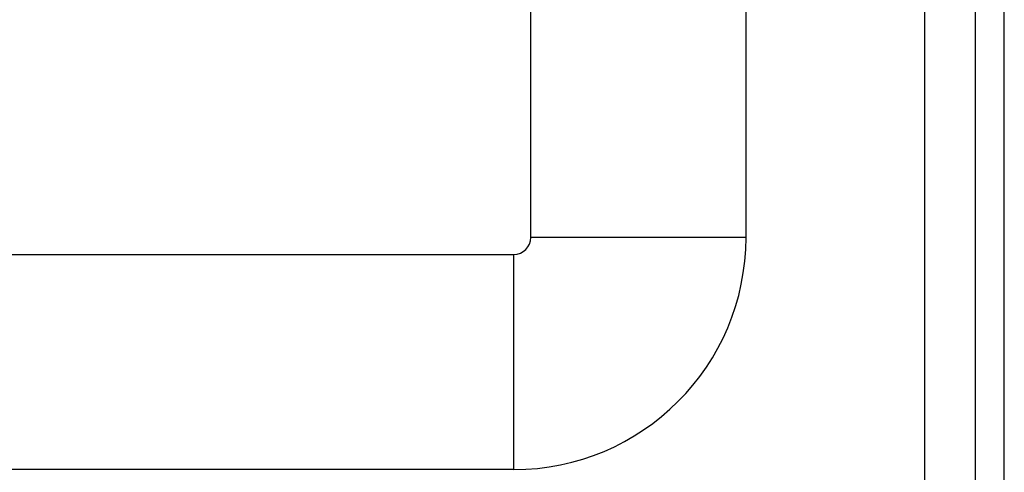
# Model space of a CAD drawing. Header units: inches. Extents: x 2 to 121, y 2 to 79.
# Tile 32 of 97: x 33.48 to 35.71, y 27.49 to 28.52. Entities that reach past the tile are written whole.
import ezdxf

# ---------------------------------------------------------------- set-up
doc = ezdxf.new("R2010")
doc.units = ezdxf.units.IN
doc.header["$LTSCALE"] = 7.278232
doc.header["$MEASUREMENT"] = 0
doc.layers.add('Visible Edges(ANSI)', color=7, linetype='Continuous', lineweight=25)
doc.layers.add('Visible Tangent Edges(ANSI)', color=7, linetype='Continuous', lineweight=25)

msp = doc.modelspace()

# ---------------------------------------------------------------- linework, layer by layer
at = {"layer": 'Visible Edges(ANSI)'}
for p, q in [((34.6353, 28.0231), (34.6353, 31.7407)), ((35.1237, 30.7296), (35.1237, 28.0231)), ((35.6441, 30.304), (35.6441, 27.189)), ((35.7098, 27.189), (35.7098, 30.304)), ((7.1254, 27.9847), (34.5969, 27.9847)), ((34.5969, 27.4963), (7.1254, 27.4963))]:
    msp.add_line(p, q, dxfattribs=at)
for radius in [0.0385, 0.5269]:
    msp.add_arc((34.5969, 28.0231), radius, 270, 0, dxfattribs=at)
at = {"layer": 'Visible Tangent Edges(ANSI)'}
for p, q in [((35.5287, 30.3926), (35.5287, 27.189)), ((35.1237, 28.0231), (34.6353, 28.0231)), ((34.5969, 27.4963), (34.5969, 27.9847))]:
    msp.add_line(p, q, dxfattribs=at)

doc.saveas('drawing.dxf')
